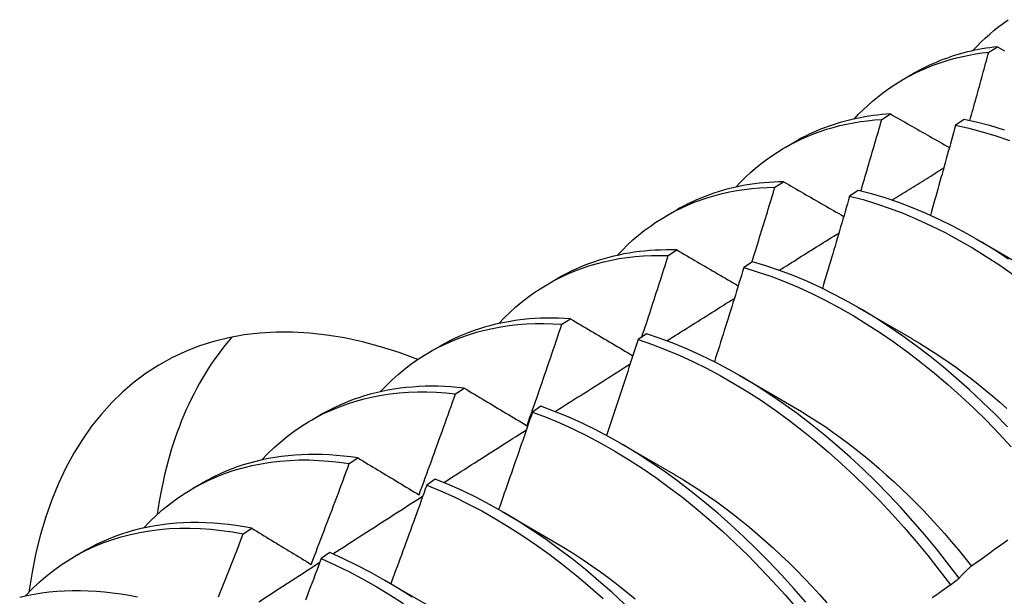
# Model space of a CAD drawing. Header units: inches. Extents: x 14 to 159, y 13 to 97.
# Tile 63 of 89: x 142.677 to 142.966, y 53.29 to 53.459. Entities that reach past the tile are written whole.
import ezdxf

# ---------------------------------------------------------------- set-up
doc = ezdxf.new("R2010")
doc.units = ezdxf.units.IN
doc.header["$MEASUREMENT"] = 0
doc.layers.add('Visible Edges(ANSI)', color=7, linetype='Continuous', lineweight=25)

msp = doc.modelspace()

# ---------------------------------------------------------------- linework, layer by layer
at = {"layer": 'Visible Edges(ANSI)'}
for p, q in [((142.96186, 53.4496), (142.9644, 53.45119)), ((142.93686, 53.44166), (142.93968, 53.44328)), ((142.93042, 53.42983), (142.93296, 53.43143)), ((142.95463, 53.42982), (142.95211, 53.42814)), ((142.90207, 53.42162), (142.90488, 53.42324)), ((142.89904, 53.40991), (142.90158, 53.41152)), ((142.9235, 53.40897), (142.92099, 53.40728)), ((142.86727, 53.40158), (142.87008, 53.4032)), ((142.95813, 53.39472), (142.97408, 53.38549)), ((142.86771, 53.38983), (142.87024, 53.39146)), ((142.89241, 53.38798), (142.8899, 53.38628)), ((142.83247, 53.38154), (142.83528, 53.38316)), ((142.92333, 53.37468), (142.93928, 53.36545)), ((142.83643, 53.36961), (142.83896, 53.37125)), ((142.86134, 53.36683), (142.85883, 53.36512)), ((142.79767, 53.3615), (142.80048, 53.36312)), ((142.88854, 53.35464), (142.90449, 53.34541)), ((142.8052, 53.34922), (142.80772, 53.35088)), ((142.83029, 53.34554), (142.82779, 53.34381)), ((142.76287, 53.34146), (142.76568, 53.34308)), ((142.85374, 53.3346), (142.86969, 53.32537)), ((142.774, 53.32869), (142.77652, 53.33035)), ((142.72807, 53.32143), (142.73088, 53.32304)), ((142.79926, 53.3241), (142.79676, 53.32236)), ((142.81894, 53.31456), (142.83489, 53.30533)), ((142.74284, 53.308), (142.74536, 53.30968)), ((142.69327, 53.30139), (142.69609, 53.30301)), ((142.76825, 53.30251), (142.76574, 53.30076)), ((142.78414, 53.29452), (142.80009, 53.28529)), ((142.9506, 53.29308), (142.95316, 53.29503))]:
    msp.add_line(p, q, dxfattribs=at)
at = {"layer": 'Visible Edges(ANSI)', "flags": 128}
for points in [[(142.95711, 53.44999), (142.95832, 53.45128), (142.95956, 53.45252), (142.96084, 53.45373), (142.96214, 53.4549), (142.96346, 53.45602), (142.96482, 53.4571), (142.9662, 53.45814), (142.96761, 53.45914)], [(142.92231, 53.42995), (142.92362, 53.43134), (142.92496, 53.43267), (142.92633, 53.43396), (142.92774, 53.43521), (142.92918, 53.4364), (142.93065, 53.43755), (142.93215, 53.43864), (142.93368, 53.43969), (142.93525, 53.44069), (142.93684, 53.44164), (142.93846, 53.44255), (142.9401, 53.4434), (142.94178, 53.4442), (142.94348, 53.44494), (142.94521, 53.44564), (142.94697, 53.44629), (142.94875, 53.44688), (142.95055, 53.44743), (142.95238, 53.44792), (142.95423, 53.44836), (142.95611, 53.44875), (142.958, 53.44908), (142.95992, 53.44937), (142.96186, 53.4496)], [(142.9644, 53.45119), (142.96328, 53.45106), (142.96217, 53.45091), (142.96106, 53.45074), (142.95997, 53.45056), (142.95887, 53.45036), (142.95779, 53.45014), (142.95671, 53.44991), (142.95565, 53.44965), (142.95458, 53.44938), (142.95353, 53.4491), (142.95249, 53.44879), (142.95145, 53.44847), (142.95042, 53.44813), (142.9494, 53.44777), (142.94839, 53.4474), (142.94738, 53.44701), (142.94639, 53.4466), (142.9454, 53.44618), (142.94442, 53.44574), (142.94346, 53.44528), (142.9425, 53.44481), (142.94155, 53.44431), (142.94061, 53.4438), (142.93968, 53.44328)], [(142.95631, 53.42947), (142.95654, 53.43031), (142.95678, 53.43115), (142.95701, 53.43199), (142.95725, 53.43282), (142.95748, 53.43366), (142.95771, 53.4345), (142.95795, 53.43534), (142.95818, 53.43618), (142.95841, 53.43702), (142.95864, 53.43786), (142.95888, 53.4387), (142.95911, 53.43953), (142.95934, 53.44037), (142.95957, 53.44121), (142.9598, 53.44205), (142.96003, 53.44289), (142.96026, 53.44373), (142.96049, 53.44457), (142.96072, 53.4454), (142.96095, 53.44624), (142.96118, 53.44708), (142.9614, 53.44792), (142.96163, 53.44876), (142.96186, 53.4496)], [(142.9644, 53.45119), (142.9651, 53.45079), (142.96581, 53.4504), (142.96651, 53.45)], [(142.93296, 53.43143), (142.93168, 53.43134), (142.93041, 53.43123), (142.92915, 53.4311), (142.92789, 53.43094), (142.92665, 53.43076), (142.92541, 53.43056), (142.92419, 53.43034), (142.92297, 53.4301), (142.92176, 53.42983), (142.92056, 53.42954), (142.91937, 53.42923), (142.91819, 53.4289), (142.91702, 53.42855), (142.91586, 53.42817), (142.91471, 53.42778), (142.91358, 53.42736), (142.91245, 53.42692), (142.91133, 53.42646), (142.91023, 53.42597), (142.90914, 53.42547), (142.90805, 53.42494), (142.90698, 53.4244), (142.90592, 53.42383), (142.90488, 53.42324)], [(142.93296, 53.43143), (142.93368, 53.43102), (142.93439, 53.43061), (142.93511, 53.43021), (142.93583, 53.4298), (142.93655, 53.42939), (142.93727, 53.42898), (142.93799, 53.42857), (142.93871, 53.42816), (142.93943, 53.42775), (142.94015, 53.42734), (142.94087, 53.42693), (142.94159, 53.42651), (142.94231, 53.4261), (142.94304, 53.42569), (142.94376, 53.42528), (142.94449, 53.42487), (142.94521, 53.42446), (142.94594, 53.42405), (142.94666, 53.42363), (142.94739, 53.42322), (142.94812, 53.42281), (142.94885, 53.4224), (142.94957, 53.42198), (142.9503, 53.42157)], [(142.88751, 53.40992), (142.88891, 53.41139), (142.89035, 53.41282), (142.89183, 53.41419), (142.89335, 53.41551), (142.8949, 53.41677), (142.89649, 53.41798), (142.89811, 53.41914), (142.89977, 53.42023), (142.90146, 53.42127), (142.90319, 53.42225), (142.90495, 53.42318), (142.90674, 53.42404), (142.90856, 53.42485), (142.91041, 53.4256), (142.91229, 53.42629), (142.9142, 53.42693), (142.91614, 53.4275), (142.9181, 53.42801), (142.92009, 53.42846), (142.92211, 53.42886), (142.92415, 53.42919), (142.92622, 53.42946), (142.92831, 53.42968), (142.93042, 53.42983)], [(142.92429, 53.40878), (142.92455, 53.40966), (142.92481, 53.41054), (142.92507, 53.41141), (142.92533, 53.41229), (142.92558, 53.41317), (142.92584, 53.41405), (142.9261, 53.41492), (142.92636, 53.4158), (142.92662, 53.41668), (142.92687, 53.41755), (142.92713, 53.41843), (142.92738, 53.41931), (142.92764, 53.42018), (142.92789, 53.42106), (142.92815, 53.42194), (142.9284, 53.42281), (142.92866, 53.42369), (142.92891, 53.42457), (142.92916, 53.42544), (142.92942, 53.42632), (142.92967, 53.4272), (142.92992, 53.42808), (142.93017, 53.42895), (142.93042, 53.42983)], [(142.96644, 53.42672), (142.96247, 53.42793), (142.95853, 53.42896), (142.95463, 53.42982)], [(142.95211, 53.42814), (142.95181, 53.42704), (142.95151, 53.42593), (142.9512, 53.42483), (142.9509, 53.42372), (142.95059, 53.42262), (142.95029, 53.42152), (142.94998, 53.42041), (142.94968, 53.41931), (142.94937, 53.4182), (142.94906, 53.4171), (142.94875, 53.41599), (142.94845, 53.41489), (142.94814, 53.41378), (142.94783, 53.41268), (142.94752, 53.41157), (142.94721, 53.41047), (142.9469, 53.40936), (142.94658, 53.40826), (142.94627, 53.40715), (142.94596, 53.40605), (142.94565, 53.40494), (142.94533, 53.40384), (142.94502, 53.40273), (142.9447, 53.40163)], [(142.95211, 53.42814), (142.95602, 53.42727), (142.95996, 53.42622), (142.96393, 53.42501), (142.96793, 53.42363)], [(142.93337, 53.40611), (142.934, 53.4065), (142.93464, 53.4069), (142.93528, 53.40729), (142.93591, 53.40768), (142.93655, 53.40808), (142.93718, 53.40847), (142.93782, 53.40887), (142.93846, 53.40926), (142.93909, 53.40966), (142.93973, 53.41005), (142.94036, 53.41044), (142.941, 53.41084), (142.94164, 53.41123), (142.94227, 53.41163), (142.94291, 53.41202), (142.94355, 53.41241), (142.94418, 53.41281), (142.94482, 53.4132), (142.94545, 53.41359), (142.94609, 53.41399), (142.94673, 53.41438), (142.94736, 53.41477), (142.948, 53.41517), (142.94864, 53.41556)], [(142.90158, 53.41152), (142.90013, 53.41149), (142.8987, 53.41142), (142.89728, 53.41133), (142.89587, 53.41122), (142.89446, 53.41107), (142.89307, 53.4109), (142.89169, 53.4107), (142.89032, 53.41047), (142.88896, 53.41022), (142.88761, 53.40994), (142.88627, 53.40963), (142.88495, 53.40929), (142.88364, 53.40893), (142.88234, 53.40854), (142.88105, 53.40813), (142.87978, 53.40769), (142.87852, 53.40722), (142.87727, 53.40672), (142.87604, 53.4062), (142.87482, 53.40565), (142.87361, 53.40508), (142.87242, 53.40448), (142.87124, 53.40385), (142.87008, 53.4032)], [(142.90158, 53.41152), (142.90231, 53.4111), (142.90304, 53.41068), (142.90377, 53.41026), (142.9045, 53.40983), (142.90523, 53.40941), (142.90596, 53.40899), (142.9067, 53.40856), (142.90743, 53.40814), (142.90816, 53.40771), (142.9089, 53.40729), (142.90964, 53.40687), (142.91037, 53.40644), (142.91111, 53.40602), (142.91185, 53.40559), (142.91258, 53.40516), (142.91332, 53.40474), (142.91406, 53.40431), (142.9148, 53.40389), (142.91554, 53.40346), (142.91629, 53.40303), (142.91703, 53.40261), (142.91777, 53.40218), (142.91851, 53.40175), (142.91926, 53.40133)], [(142.85271, 53.38988), (142.85421, 53.39145), (142.85575, 53.39297), (142.85733, 53.39442), (142.85896, 53.39581), (142.86063, 53.39714), (142.86234, 53.39841), (142.86408, 53.39961), (142.86587, 53.40075), (142.86769, 53.40183), (142.86956, 53.40283), (142.87146, 53.40378), (142.87339, 53.40465), (142.87536, 53.40547), (142.87736, 53.40621), (142.8794, 53.40688), (142.88146, 53.40749), (142.88356, 53.40803), (142.88569, 53.40851), (142.88785, 53.40891), (142.89004, 53.40925), (142.89225, 53.40952), (142.89449, 53.40972), (142.89675, 53.40985), (142.89904, 53.40991)], [(142.89227, 53.38788), (142.89255, 53.3888), (142.89284, 53.38972), (142.89313, 53.39063), (142.89341, 53.39155), (142.8937, 53.39247), (142.89398, 53.39339), (142.89427, 53.39431), (142.89455, 53.39522), (142.89484, 53.39614), (142.89512, 53.39706), (142.8954, 53.39798), (142.89569, 53.39889), (142.89597, 53.39981), (142.89625, 53.40073), (142.89653, 53.40165), (142.89681, 53.40257), (142.89709, 53.40348), (142.89737, 53.4044), (142.89765, 53.40532), (142.89793, 53.40624), (142.89821, 53.40715), (142.89849, 53.40807), (142.89876, 53.40899), (142.89904, 53.40991)], [(142.96764, 53.38878), (142.96362, 53.39139), (142.95959, 53.39386), (142.95556, 53.39618), (142.95151, 53.39834), (142.94747, 53.40034), (142.94344, 53.40219), (142.93941, 53.40388), (142.9354, 53.4054), (142.93141, 53.40676), (142.92744, 53.40795), (142.9235, 53.40897)], [(142.92099, 53.40728), (142.92066, 53.40615), (142.92033, 53.40502), (142.92001, 53.40389), (142.91968, 53.40276), (142.91935, 53.40163), (142.91902, 53.4005), (142.91869, 53.39937), (142.91835, 53.39824), (142.91802, 53.39711), (142.91769, 53.39598), (142.91736, 53.39485), (142.91702, 53.39372), (142.91669, 53.39259), (142.91635, 53.39146), (142.91602, 53.39033), (142.91568, 53.3892), (142.91535, 53.38807), (142.91501, 53.38694), (142.91467, 53.38581), (142.91433, 53.38468), (142.91399, 53.38355), (142.91365, 53.38242), (142.91331, 53.38129), (142.91297, 53.38016)], [(142.92099, 53.40728), (142.92493, 53.40625), (142.9289, 53.40504), (142.93289, 53.40367), (142.93691, 53.40214), (142.94093, 53.40044), (142.94497, 53.39858), (142.94901, 53.39656), (142.95305, 53.39439), (142.95709, 53.39206), (142.96112, 53.38958), (142.96513, 53.38696), (142.96912, 53.38419)], [(142.90026, 53.38548), (142.90099, 53.38594), (142.90172, 53.38639), (142.90245, 53.38685), (142.90318, 53.38731), (142.90392, 53.38777), (142.90465, 53.38822), (142.90538, 53.38868), (142.90611, 53.38914), (142.90684, 53.3896), (142.90758, 53.39005), (142.90831, 53.39051), (142.90904, 53.39097), (142.90977, 53.39142), (142.91051, 53.39188), (142.91124, 53.39234), (142.91197, 53.3928), (142.9127, 53.39325), (142.91343, 53.39371), (142.91417, 53.39417), (142.9149, 53.39462), (142.91563, 53.39508), (142.91636, 53.39553), (142.9171, 53.39599), (142.91783, 53.39645)], [(142.87024, 53.39146), (142.86863, 53.39149), (142.86704, 53.39149), (142.86545, 53.39145), (142.86388, 53.39138), (142.86231, 53.39128), (142.86076, 53.39115), (142.85922, 53.39098), (142.8577, 53.39078), (142.85618, 53.39055), (142.85469, 53.39028), (142.8532, 53.38998), (142.85173, 53.38965), (142.85027, 53.38929), (142.84883, 53.38889), (142.8474, 53.38846), (142.84599, 53.388), (142.84459, 53.38751), (142.84321, 53.38698), (142.84185, 53.38643), (142.8405, 53.38584), (142.83917, 53.38521), (142.83786, 53.38456), (142.83656, 53.38388), (142.83528, 53.38316)], [(142.87024, 53.39146), (142.87099, 53.39103), (142.87173, 53.39059), (142.87247, 53.39015), (142.87322, 53.38972), (142.87396, 53.38928), (142.87471, 53.38884), (142.87546, 53.38841), (142.8762, 53.38797), (142.87695, 53.38753), (142.8777, 53.38709), (142.87845, 53.38666), (142.8792, 53.38622), (142.87995, 53.38578), (142.8807, 53.38534), (142.88146, 53.3849), (142.88221, 53.38446), (142.88296, 53.38402), (142.88372, 53.38358), (142.88447, 53.38314), (142.88523, 53.3827), (142.88598, 53.38226), (142.88674, 53.38182), (142.8875, 53.38138), (142.88826, 53.38093)], [(142.81791, 53.36984), (142.81951, 53.37151), (142.82115, 53.37311), (142.82284, 53.37465), (142.82457, 53.37611), (142.82636, 53.37751), (142.82819, 53.37883), (142.83006, 53.38008), (142.83198, 53.38126), (142.83394, 53.38236), (142.83594, 53.38339), (142.83798, 53.38435), (142.84006, 53.38523), (142.84218, 53.38603), (142.84434, 53.38676), (142.84653, 53.38742), (142.84876, 53.38799), (142.85102, 53.38849), (142.85332, 53.38892), (142.85565, 53.38926), (142.858, 53.38953), (142.86039, 53.38972), (142.8628, 53.38984), (142.86525, 53.38988), (142.86771, 53.38983)], [(142.85994, 53.36588), (142.86027, 53.36687), (142.8606, 53.36787), (142.86093, 53.36887), (142.86126, 53.36987), (142.86158, 53.37086), (142.86191, 53.37186), (142.86224, 53.37286), (142.86256, 53.37386), (142.86289, 53.37486), (142.86321, 53.37585), (142.86354, 53.37685), (142.86386, 53.37785), (142.86419, 53.37885), (142.86451, 53.37985), (142.86483, 53.38085), (142.86515, 53.38184), (142.86548, 53.38284), (142.8658, 53.38384), (142.86612, 53.38484), (142.86644, 53.38584), (142.86676, 53.38684), (142.86708, 53.38784), (142.86739, 53.38884), (142.86771, 53.38983)], [(142.96739, 53.33944), (142.9637, 53.3432), (142.95995, 53.34685), (142.95616, 53.35038), (142.95232, 53.35379), (142.94844, 53.35708), (142.94452, 53.36024), (142.94057, 53.36326), (142.9366, 53.36615), (142.9326, 53.3689), (142.92858, 53.37151), (142.92455, 53.37396), (142.92052, 53.37627), (142.91648, 53.37842), (142.91243, 53.38042), (142.9084, 53.38226), (142.90437, 53.38394), (142.90036, 53.38545), (142.89637, 53.3868), (142.89241, 53.38798)], [(142.8899, 53.38628), (142.88954, 53.38512), (142.88919, 53.38397), (142.88884, 53.38281), (142.88848, 53.38166), (142.88813, 53.38051), (142.88777, 53.37935), (142.88741, 53.3782), (142.88706, 53.37705), (142.8867, 53.37589), (142.88634, 53.37474), (142.88598, 53.37359), (142.88562, 53.37244), (142.88526, 53.37128), (142.8849, 53.37013), (142.88454, 53.36898), (142.88417, 53.36782), (142.88381, 53.36667), (142.88345, 53.36552), (142.88308, 53.36436), (142.88272, 53.36321), (142.88235, 53.36206), (142.88199, 53.36091), (142.88162, 53.35975), (142.88125, 53.3586)], [(142.8899, 53.38628), (142.89387, 53.38508), (142.89786, 53.38372), (142.90187, 53.38219), (142.90589, 53.3805), (142.90993, 53.37865), (142.91397, 53.37665), (142.91801, 53.37448), (142.92205, 53.37216), (142.92608, 53.36969), (142.93009, 53.36708), (142.93409, 53.36432), (142.93806, 53.36142), (142.94201, 53.35838), (142.94592, 53.35522), (142.9498, 53.35192), (142.95364, 53.3485), (142.95743, 53.34495), (142.96117, 53.3413), (142.96485, 53.33753), (142.96848, 53.33365)], [(142.86729, 53.36477), (142.86811, 53.36529), (142.86894, 53.36581), (142.86977, 53.36633), (142.87059, 53.36685), (142.87142, 53.36737), (142.87224, 53.36789), (142.87307, 53.36841), (142.8739, 53.36893), (142.87472, 53.36945), (142.87555, 53.36997), (142.87638, 53.37049), (142.8772, 53.37101), (142.87803, 53.37153), (142.87886, 53.37205), (142.87968, 53.37257), (142.88051, 53.37309), (142.88134, 53.37361), (142.88216, 53.37413), (142.88299, 53.37465), (142.88382, 53.37517), (142.88464, 53.37569), (142.88547, 53.37621), (142.8863, 53.37673), (142.88712, 53.37725)], [(142.83896, 53.37125), (142.83718, 53.37135), (142.83542, 53.37142), (142.83366, 53.37145), (142.83192, 53.37144), (142.8302, 53.3714), (142.82849, 53.37131), (142.82679, 53.37118), (142.8251, 53.37102), (142.82343, 53.37081), (142.82178, 53.37057), (142.82014, 53.37029), (142.81852, 53.36997), (142.81692, 53.36961), (142.81533, 53.36921), (142.81376, 53.36877), (142.81221, 53.3683), (142.81067, 53.36778), (142.80916, 53.36723), (142.80766, 53.36664), (142.80619, 53.36601), (142.80473, 53.36535), (142.80329, 53.36464), (142.80188, 53.3639), (142.80048, 53.36312)], [(142.83896, 53.37125), (142.83971, 53.3708), (142.84047, 53.37035), (142.84123, 53.3699), (142.84198, 53.36945), (142.84274, 53.369), (142.8435, 53.36855), (142.84426, 53.3681), (142.84502, 53.36765), (142.84579, 53.3672), (142.84655, 53.36675), (142.84731, 53.3663), (142.84808, 53.36584), (142.84884, 53.36539), (142.84961, 53.36494), (142.85037, 53.36449), (142.85114, 53.36403), (142.85191, 53.36358), (142.85268, 53.36313), (142.85344, 53.36267), (142.85421, 53.36222), (142.85499, 53.36176), (142.85576, 53.36131), (142.85653, 53.36085), (142.8573, 53.3604)], [(142.78311, 53.3498), (142.7848, 53.35157), (142.78654, 53.35326), (142.78834, 53.35487), (142.79019, 53.35641), (142.79209, 53.35786), (142.79404, 53.35924), (142.79604, 53.36053), (142.79809, 53.36175), (142.80019, 53.36288), (142.80233, 53.36392), (142.80452, 53.36489), (142.80675, 53.36576), (142.80903, 53.36656), (142.81134, 53.36727), (142.81369, 53.36789), (142.81609, 53.36843), (142.81852, 53.36888), (142.82098, 53.36924), (142.82348, 53.36952), (142.82601, 53.36971), (142.82857, 53.36982), (142.83116, 53.36983), (142.83378, 53.36976), (142.83643, 53.36961)], [(142.82621, 53.33982), (142.82665, 53.34106), (142.82708, 53.3423), (142.82752, 53.34354), (142.82795, 53.34478), (142.82838, 53.34602), (142.82881, 53.34726), (142.82924, 53.3485), (142.82967, 53.34974), (142.8301, 53.35098), (142.83053, 53.35222), (142.83096, 53.35346), (142.83138, 53.3547), (142.83181, 53.35594), (142.83223, 53.35719), (142.83266, 53.35843), (142.83308, 53.35967), (142.8335, 53.36091), (142.83392, 53.36215), (142.83434, 53.36339), (142.83476, 53.36464), (142.83518, 53.36588), (142.8356, 53.36712), (142.83602, 53.36836), (142.83643, 53.36961)], [(142.85883, 53.36512), (142.85845, 53.36394), (142.85807, 53.36277), (142.85769, 53.36159), (142.85731, 53.36042), (142.85693, 53.35924), (142.85654, 53.35807), (142.85616, 53.3569), (142.85578, 53.35572), (142.85539, 53.35455), (142.85501, 53.35337), (142.85462, 53.3522), (142.85424, 53.35102), (142.85385, 53.34985), (142.85346, 53.34868), (142.85307, 53.3475), (142.85268, 53.34633), (142.85229, 53.34516), (142.8519, 53.34398), (142.85151, 53.34281), (142.85112, 53.34163), (142.85073, 53.34046), (142.85033, 53.33929), (142.84994, 53.33811), (142.84954, 53.33694)], [(142.85883, 53.36512), (142.86282, 53.36377), (142.86683, 53.36225), (142.87086, 53.36057), (142.87489, 53.35873), (142.87893, 53.35673), (142.88297, 53.35457), (142.88701, 53.35226), (142.89104, 53.34981), (142.89506, 53.3472), (142.89905, 53.34445), (142.90303, 53.34156), (142.90698, 53.33853), (142.91089, 53.33537), (142.91477, 53.33208), (142.91861, 53.32866), (142.9224, 53.32513), (142.92615, 53.32148), (142.92984, 53.31772), (142.93347, 53.31385), (142.93704, 53.30988), (142.94054, 53.30581), (142.94397, 53.30165), (142.94732, 53.29741), (142.9506, 53.29308)], [(142.95316, 53.29503), (142.94988, 53.29935), (142.94652, 53.30359), (142.94308, 53.30774), (142.93958, 53.3118), (142.93601, 53.31576), (142.93237, 53.31963), (142.92868, 53.32338), (142.92493, 53.32702), (142.92113, 53.33055), (142.91729, 53.33395), (142.91341, 53.33723), (142.90949, 53.34038), (142.90554, 53.3434), (142.90156, 53.34628), (142.89756, 53.34902), (142.89355, 53.35162), (142.88952, 53.35406), (142.88548, 53.35636), (142.88144, 53.35851), (142.8774, 53.36049), (142.87336, 53.36232), (142.86934, 53.36399), (142.86533, 53.36549), (142.86134, 53.36683)], [(142.93928, 53.36538), (142.94147, 53.36409), (142.94366, 53.36274), (142.94585, 53.36135), (142.94803, 53.35991), (142.9502, 53.35842), (142.95236, 53.35689), (142.95452, 53.3553), (142.95666, 53.35368), (142.95879, 53.352), (142.96092, 53.35029), (142.96302, 53.34852), (142.96512, 53.34672), (142.9672, 53.34487)], [(142.83445, 53.34397), (142.83537, 53.34456), (142.83629, 53.34514), (142.83721, 53.34573), (142.83812, 53.34631), (142.83904, 53.34689), (142.83996, 53.34748), (142.84088, 53.34806), (142.8418, 53.34864), (142.84272, 53.34923), (142.84364, 53.34981), (142.84456, 53.35039), (142.84548, 53.35098), (142.8464, 53.35156), (142.84732, 53.35214), (142.84824, 53.35273), (142.84916, 53.35331), (142.85008, 53.35389), (142.851, 53.35447), (142.85192, 53.35506), (142.85284, 53.35564), (142.85376, 53.35622), (142.85468, 53.3568), (142.8556, 53.35738), (142.85652, 53.35797)], [(142.80772, 53.35088), (142.80577, 53.35108), (142.80384, 53.35123), (142.80192, 53.35134), (142.80001, 53.3514), (142.79812, 53.35142), (142.79624, 53.35139), (142.79438, 53.35131), (142.79254, 53.35119), (142.79071, 53.35102), (142.7889, 53.35081), (142.78711, 53.35055), (142.78533, 53.35025), (142.78358, 53.3499), (142.78184, 53.3495), (142.78013, 53.34906), (142.77843, 53.34858), (142.77676, 53.34805), (142.77511, 53.34747), (142.77348, 53.34685), (142.77187, 53.34619), (142.77029, 53.34548), (142.76873, 53.34472), (142.76719, 53.34393), (142.76568, 53.34308)], [(142.80772, 53.35088), (142.80848, 53.35042), (142.80924, 53.34996), (142.81, 53.34951), (142.81077, 53.34905), (142.81153, 53.34859), (142.8123, 53.34813), (142.81306, 53.34767), (142.81383, 53.34721), (142.8146, 53.34675), (142.81537, 53.3463), (142.81614, 53.34583), (142.81691, 53.34537), (142.81768, 53.34491), (142.81845, 53.34445), (142.81922, 53.34399), (142.82, 53.34353), (142.82077, 53.34307), (142.82155, 53.3426), (142.82232, 53.34214), (142.8231, 53.34168), (142.82388, 53.34121), (142.82466, 53.34075), (142.82543, 53.34028), (142.82621, 53.33982)], [(142.74832, 53.32976), (142.7501, 53.33162), (142.75194, 53.3334), (142.75385, 53.33509), (142.75581, 53.3367), (142.75783, 53.33821), (142.75991, 53.33964), (142.76204, 53.34097), (142.76422, 53.34222), (142.76646, 53.34337), (142.76874, 53.34443), (142.77108, 53.34539), (142.77346, 53.34626), (142.77589, 53.34704), (142.77837, 53.34772), (142.78088, 53.3483), (142.78344, 53.34879), (142.78604, 53.34918), (142.78868, 53.34948), (142.79135, 53.34968), (142.79406, 53.34978), (142.7968, 53.34979), (142.79957, 53.3497), (142.80237, 53.34951), (142.8052, 53.34922)], [(142.79448, 53.31951), (142.79494, 53.32074), (142.79539, 53.32198), (142.79585, 53.32322), (142.7963, 53.32445), (142.79675, 53.32569), (142.79721, 53.32693), (142.79766, 53.32817), (142.79811, 53.3294), (142.79856, 53.33064), (142.799, 53.33188), (142.79945, 53.33312), (142.7999, 53.33436), (142.80034, 53.33559), (142.80079, 53.33683), (142.80123, 53.33807), (142.80168, 53.33931), (142.80212, 53.34055), (142.80256, 53.34179), (142.803, 53.34303), (142.80344, 53.34427), (142.80388, 53.34551), (142.80432, 53.34674), (142.80476, 53.34798), (142.8052, 53.34922)], [(142.90808, 53.28795), (142.90457, 53.292), (142.90099, 53.29596), (142.89735, 53.29981), (142.89366, 53.30356), (142.88991, 53.30719), (142.88611, 53.31071), (142.88226, 53.31411), (142.87838, 53.31738), (142.87446, 53.32053), (142.87051, 53.32354), (142.86653, 53.32641), (142.86253, 53.32914), (142.85851, 53.33173), (142.85448, 53.33417), (142.85044, 53.33645), (142.8464, 53.33859), (142.84236, 53.34057), (142.83832, 53.34239), (142.8343, 53.34404), (142.83029, 53.34554)], [(142.90449, 53.34537), (142.90682, 53.344), (142.90914, 53.34257), (142.91146, 53.34109), (142.91377, 53.33955), (142.91607, 53.33795), (142.91836, 53.3363), (142.92064, 53.3346), (142.92291, 53.33284), (142.92517, 53.33103), (142.92741, 53.32917), (142.92964, 53.32726), (142.93185, 53.3253), (142.93405, 53.3233), (142.93622, 53.32125), (142.93838, 53.31916), (142.94052, 53.31702), (142.94264, 53.31485), (142.94473, 53.31263), (142.9468, 53.31038), (142.94884, 53.30809), (142.95086, 53.30576), (142.95285, 53.3034), (142.95482, 53.301), (142.95676, 53.29858)], [(142.82779, 53.34381), (142.82738, 53.34262), (142.82697, 53.34142), (142.82656, 53.34023), (142.82616, 53.33904), (142.82575, 53.33784), (142.82534, 53.33665), (142.82493, 53.33546), (142.82452, 53.33426), (142.8241, 53.33307), (142.82369, 53.33188), (142.82328, 53.33068), (142.82286, 53.32949), (142.82245, 53.3283), (142.82203, 53.32711), (142.82162, 53.32591), (142.8212, 53.32472), (142.82078, 53.32353), (142.82037, 53.32234), (142.81995, 53.32115), (142.81953, 53.31995), (142.81911, 53.31876), (142.81869, 53.31757), (142.81827, 53.31638), (142.81784, 53.31519)], [(142.82779, 53.34381), (142.83179, 53.34231), (142.83582, 53.34064), (142.83985, 53.3388), (142.84389, 53.33681), (142.84794, 53.33467), (142.85197, 53.33237), (142.856, 53.32992), (142.86002, 53.32732), (142.86402, 53.32458), (142.868, 53.32169), (142.87195, 53.31867), (142.87586, 53.31552), (142.87975, 53.31224), (142.88359, 53.30883), (142.88738, 53.3053), (142.89113, 53.30166), (142.89482, 53.2979), (142.89845, 53.29404), (142.90203, 53.29008), (142.90553, 53.28601)], [(142.80173, 53.32309), (142.80274, 53.32374), (142.80375, 53.32439), (142.80477, 53.32504), (142.80578, 53.32568), (142.80679, 53.32633), (142.8078, 53.32698), (142.80881, 53.32762), (142.80982, 53.32827), (142.81084, 53.32892), (142.81185, 53.32957), (142.81286, 53.33021), (142.81387, 53.33086), (142.81488, 53.33151), (142.81589, 53.33215), (142.81691, 53.3328), (142.81792, 53.33344), (142.81893, 53.33409), (142.81994, 53.33474), (142.82095, 53.33538), (142.82197, 53.33603), (142.82298, 53.33667), (142.82399, 53.33732), (142.825, 53.33796), (142.82602, 53.33861)], [(142.77652, 53.33035), (142.7744, 53.33066), (142.7723, 53.33091), (142.7702, 53.3311), (142.76813, 53.33125), (142.76607, 53.33134), (142.76403, 53.33138), (142.762, 53.33136), (142.75999, 53.33129), (142.75801, 53.33117), (142.75604, 53.331), (142.75409, 53.33077), (142.75216, 53.33049), (142.75025, 53.33016), (142.74837, 53.32977), (142.74651, 53.32933), (142.74467, 53.32884), (142.74285, 53.3283), (142.74106, 53.3277), (142.7393, 53.32705), (142.73756, 53.32635), (142.73585, 53.3256), (142.73417, 53.3248), (142.73251, 53.32395), (142.73088, 53.32304)], [(142.77652, 53.33035), (142.77726, 53.32991), (142.778, 53.32946), (142.77874, 53.32901), (142.77948, 53.32856), (142.78022, 53.32811), (142.78097, 53.32767), (142.78171, 53.32722), (142.78245, 53.32677), (142.7832, 53.32632), (142.78395, 53.32586), (142.78469, 53.32541), (142.78544, 53.32496), (142.78619, 53.32451), (142.78694, 53.32406), (142.78769, 53.3236), (142.78844, 53.32315), (142.7892, 53.3227), (142.78995, 53.32224), (142.7907, 53.32179), (142.79146, 53.32133), (142.79221, 53.32088), (142.79297, 53.32042), (142.79373, 53.31997), (142.79448, 53.31951)], [(142.71352, 53.30972), (142.7154, 53.31168), (142.71734, 53.31354), (142.71935, 53.31531), (142.72143, 53.31698), (142.72357, 53.31856), (142.72577, 53.32003), (142.72803, 53.3214), (142.73036, 53.32267), (142.73273, 53.32384), (142.73517, 53.32491), (142.73765, 53.32587), (142.74019, 53.32672), (142.74278, 53.32748), (142.74542, 53.32812), (142.7481, 53.32866), (142.75082, 53.32909), (142.75359, 53.32941), (142.7564, 53.32963), (142.75925, 53.32974), (142.76214, 53.32975), (142.76506, 53.32964), (142.76801, 53.32943), (142.77099, 53.32911), (142.774, 53.32869)], [(142.76279, 53.29907), (142.76327, 53.3003), (142.76374, 53.30153), (142.76422, 53.30277), (142.76469, 53.304), (142.76516, 53.30523), (142.76564, 53.30646), (142.76611, 53.3077), (142.76658, 53.30893), (142.76705, 53.31016), (142.76752, 53.3114), (142.76799, 53.31263), (142.76845, 53.31387), (142.76892, 53.3151), (142.76939, 53.31633), (142.76985, 53.31757), (142.77032, 53.3188), (142.77078, 53.32004), (142.77124, 53.32127), (142.7717, 53.32251), (142.77216, 53.32375), (142.77262, 53.32498), (142.77308, 53.32622), (142.77354, 53.32745), (142.774, 53.32869)], [(142.86968, 53.32536), (142.87214, 53.32389), (142.8746, 53.32237), (142.87705, 53.32078), (142.87949, 53.31913), (142.88193, 53.31741), (142.88435, 53.31564), (142.88676, 53.31381), (142.88916, 53.31192), (142.89155, 53.30998), (142.89392, 53.30798), (142.89627, 53.30593), (142.8986, 53.30383), (142.90091, 53.30168), (142.9032, 53.29948), (142.90547, 53.29724), (142.90772, 53.29494), (142.90994, 53.29261), (142.91213, 53.29023), (142.91429, 53.2878)], [(142.79676, 53.32236), (142.79632, 53.32115), (142.79589, 53.31994), (142.79545, 53.31873), (142.79502, 53.31752), (142.79458, 53.31631), (142.79415, 53.3151), (142.79371, 53.31389), (142.79327, 53.31268), (142.79283, 53.31147), (142.79239, 53.31026), (142.79195, 53.30906), (142.79151, 53.30785), (142.79106, 53.30664), (142.79062, 53.30543), (142.79018, 53.30422), (142.78973, 53.30301), (142.78929, 53.30181), (142.78884, 53.3006), (142.7884, 53.29939), (142.78795, 53.29818), (142.7875, 53.29698), (142.78705, 53.29577), (142.7866, 53.29456), (142.78615, 53.29336)], [(142.79676, 53.32236), (142.80078, 53.3207), (142.80482, 53.31888), (142.80886, 53.3169), (142.8129, 53.31476), (142.81694, 53.31247), (142.82097, 53.31003), (142.82498, 53.30744), (142.82898, 53.3047), (142.83296, 53.30183), (142.83691, 53.29882), (142.84083, 53.29567), (142.84472, 53.2924), (142.84856, 53.289)], [(142.85488, 53.28737), (142.85108, 53.29088), (142.84724, 53.29427), (142.84335, 53.29753), (142.83943, 53.30067), (142.83547, 53.30367), (142.83149, 53.30654), (142.82749, 53.30926), (142.82347, 53.31184), (142.81944, 53.31427), (142.8154, 53.31655), (142.81136, 53.31867), (142.80732, 53.32064), (142.80329, 53.32245), (142.79926, 53.3241)], [(142.76912, 53.30212), (142.77023, 53.30283), (142.77133, 53.30355), (142.77244, 53.30426), (142.77354, 53.30497), (142.77464, 53.30568), (142.77575, 53.30639), (142.77685, 53.30711), (142.77795, 53.30782), (142.77906, 53.30853), (142.78016, 53.30924), (142.78127, 53.30995), (142.78237, 53.31066), (142.78348, 53.31137), (142.78458, 53.31208), (142.78568, 53.31279), (142.78679, 53.3135), (142.78789, 53.31421), (142.789, 53.31492), (142.7901, 53.31563), (142.79121, 53.31634), (142.79231, 53.31705), (142.79341, 53.31776), (142.79452, 53.31847), (142.79562, 53.31918)], [(142.67872, 53.28968), (142.68069, 53.29174), (142.68274, 53.29369), (142.68486, 53.29553), (142.68705, 53.29727), (142.68932, 53.2989), (142.69165, 53.30041), (142.69404, 53.30182), (142.6965, 53.30311), (142.69902, 53.3043), (142.7016, 53.30536), (142.70424, 53.30631), (142.70694, 53.30715), (142.70969, 53.30787), (142.71249, 53.30847), (142.71534, 53.30895), (142.71824, 53.30932), (142.72118, 53.30957), (142.72416, 53.3097), (142.72719, 53.30971), (142.73025, 53.3096), (142.73335, 53.30938), (142.73649, 53.30904), (142.73965, 53.30858), (142.74284, 53.308)], [(142.74536, 53.30968), (142.74307, 53.3101), (142.74079, 53.31045), (142.73853, 53.31075), (142.73628, 53.31099), (142.73405, 53.31116), (142.73184, 53.31128), (142.72965, 53.31133), (142.72748, 53.31133), (142.72532, 53.31126), (142.72319, 53.31113), (142.72109, 53.31094), (142.719, 53.31069), (142.71694, 53.31038), (142.7149, 53.31001), (142.71289, 53.30958), (142.71091, 53.30909), (142.70895, 53.30853), (142.70702, 53.30792), (142.70512, 53.30725), (142.70325, 53.30652), (142.70142, 53.30573), (142.69961, 53.30488), (142.69783, 53.30397), (142.69609, 53.30301)], [(142.73558, 53.28955), (142.73607, 53.29078), (142.73656, 53.29201), (142.73704, 53.29324), (142.73753, 53.29447), (142.73802, 53.29569), (142.7385, 53.29692), (142.73899, 53.29815), (142.73947, 53.29938), (142.73996, 53.30062), (142.74044, 53.30185), (142.74092, 53.30308), (142.7414, 53.30431), (142.74188, 53.30554), (142.74236, 53.30677), (142.74284, 53.308)], [(142.74536, 53.30968), (142.74607, 53.30924), (142.74679, 53.30881), (142.74751, 53.30837), (142.74823, 53.30793), (142.74895, 53.30749), (142.74967, 53.30705), (142.75039, 53.30661), (142.75112, 53.30617), (142.75184, 53.30573), (142.75256, 53.30529), (142.75329, 53.30485), (142.75401, 53.30441), (142.75474, 53.30396), (142.75547, 53.30352), (142.7562, 53.30308), (142.75693, 53.30264), (142.75766, 53.30219), (142.75839, 53.30175), (142.75912, 53.3013), (142.75985, 53.30086), (142.76058, 53.30041), (142.76132, 53.29996), (142.76205, 53.29952), (142.76279, 53.29907)], [(142.83488, 53.30528), (142.83748, 53.30373), (142.84007, 53.30212), (142.84266, 53.30043), (142.84524, 53.29868), (142.84781, 53.29687), (142.85037, 53.29498), (142.85291, 53.29304), (142.85544, 53.29103), (142.85795, 53.28896)], [(142.95678, 53.29862), (142.95785, 53.29938), (142.95892, 53.30014), (142.95999, 53.30091), (142.96106, 53.30167), (142.96213, 53.30244), (142.9632, 53.30321), (142.96427, 53.30398), (142.96534, 53.30474), (142.9664, 53.30552), (142.96747, 53.30629)], [(142.79245, 53.28938), (142.78843, 53.29195), (142.7844, 53.29437), (142.78036, 53.29664), (142.77632, 53.29875), (142.77228, 53.30071), (142.76825, 53.30251)], [(142.7474, 53.28806), (142.75338, 53.29194), (142.75936, 53.29581), (142.76534, 53.29968)], [(142.76574, 53.30076), (142.76528, 53.29954), (142.76482, 53.29832), (142.76436, 53.2971), (142.7639, 53.29588), (142.76344, 53.29466), (142.76297, 53.29344), (142.76251, 53.29222), (142.76204, 53.291), (142.76157, 53.28978), (142.76111, 53.28856)], [(142.76574, 53.30076), (142.76978, 53.29895), (142.77382, 53.29698), (142.77786, 53.29485), (142.7819, 53.29257), (142.78593, 53.29014), (142.78995, 53.28756)], [(142.95316, 53.29503), (142.95331, 53.29519), (142.95345, 53.29535), (142.9536, 53.29551), (142.95375, 53.29567), (142.95389, 53.29583), (142.95404, 53.29599), (142.95419, 53.29614), (142.95434, 53.2963), (142.95449, 53.29645), (142.95463, 53.2966), (142.95478, 53.29675), (142.95493, 53.2969), (142.95509, 53.29705), (142.95524, 53.2972), (142.95539, 53.29735), (142.95554, 53.29749), (142.95569, 53.29764), (142.95585, 53.29778), (142.956, 53.29792), (142.95616, 53.29806), (142.95631, 53.2982), (142.95647, 53.29834), (142.95662, 53.29848), (142.95678, 53.29862)], [(142.94522, 53.28929), (142.9463, 53.29005), (142.94738, 53.2908), (142.94845, 53.29156), (142.94953, 53.29232), (142.9506, 53.29308)], [(142.71176, 53.2894), (142.70931, 53.28987), (142.70688, 53.29028), (142.70446, 53.29062), (142.70206, 53.29089), (142.69968, 53.2911), (142.69732, 53.29123), (142.69498, 53.29129), (142.69266, 53.29129), (142.69037, 53.29121), (142.6881, 53.29107), (142.68586, 53.29086), (142.68364, 53.29057), (142.68145, 53.29022), (142.67929, 53.2898), (142.67716, 53.28932)]]:
    msp.add_lwpolyline(points, dxfattribs=at)
at = {"layer": 'Visible Edges(ANSI)'}
for centre, start_param, end_param in [((142.81628, 53.18922), 5.66088, 6.92512), ((142.85376, 53.2108), 0.193014, 0.63352)]:
    msp.add_ellipse(centre, major_axis=(-0.09731, 0.16898), ratio=0.578093, start_param=start_param, end_param=end_param, dxfattribs=at)

doc.saveas('drawing.dxf')
